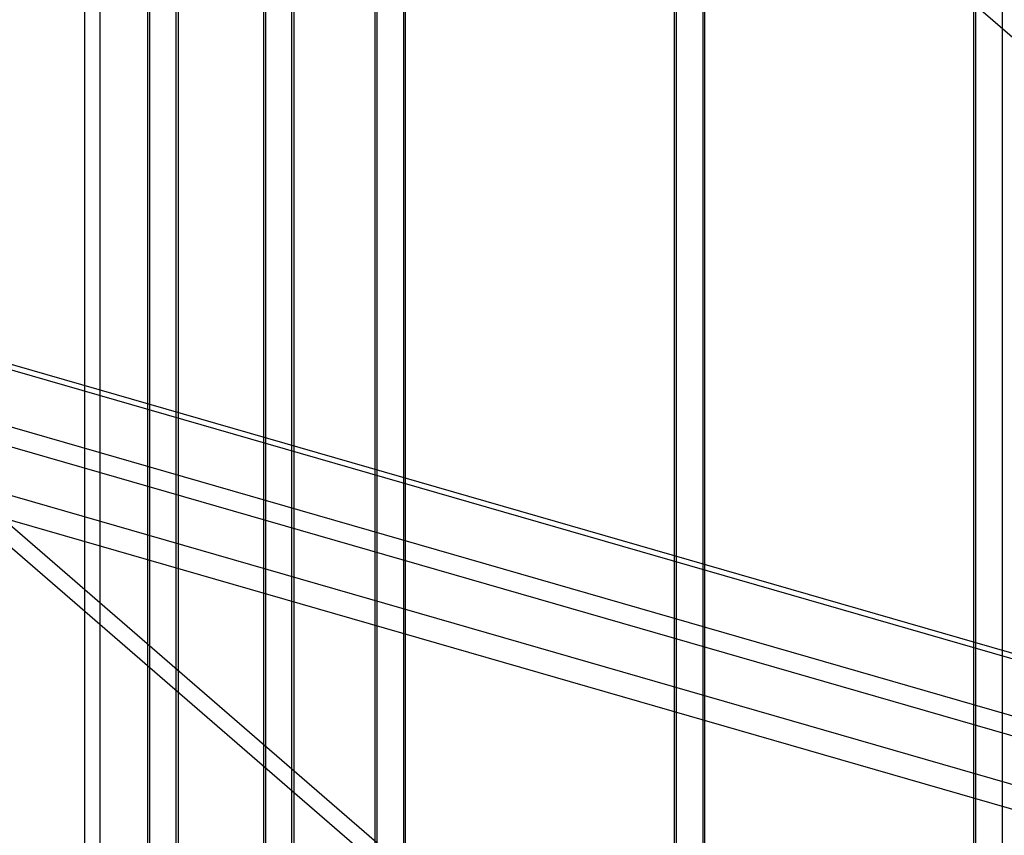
# Model space of a CAD drawing. Header units: millimetres. Extents: x -766 to 748, y -857 to 897.
# Tile 28 of 87: x -493 to -332, y 212 to 346. Entities that reach past the tile are written whole.
import ezdxf

# ---------------------------------------------------------------- set-up
doc = ezdxf.new("R2010")
doc.units = ezdxf.units.MM
doc.layers.add('MAIN-1', color=7, linetype='Continuous')
doc.layers.add('MAIN-2', color=7, linetype='Continuous')

msp = doc.modelspace()

# ---------------------------------------------------------------- linework, layer by layer
at = {"layer": 'MAIN-1'}
for p, q in [((-765.86, 366.54), (390.28, 32.79)), ((396.2, 6.38), (-759.94, 340.13))]:
    msp.add_line(p, q, dxfattribs=at)
at = {"layer": 'MAIN-2'}
for p, q in [((-480.24, 834.34), (-480.24, -326.13)), ((-482.74, -328.3), (-482.74, 832.17)), ((-82.33, 127.7), (-474.84, 467.62)), ((-434.81, 207.85), (-434.81, 404.03)), ((-435.15, 208.25), (-435.15, 402.38)), ((-430.48, 400.68), (-430.48, 208.71)), ((-430.15, 209.04), (-430.15, 401.59)), ((-453.11, 388.18), (-453.11, 192)), ((-386.07, 194.88), (-386.07, 387.42)), ((-385.74, 195.79), (-385.74, 387.76)), ((-381.07, 194.88), (-381.07, 387.42)), ((-453.45, 386.53), (-453.45, 192.4)), ((-448.78, 190.76), (-448.78, 386.93)), ((-448.45, 386.53), (-448.45, 192.4)), ((-381.41, 386.51), (-381.41, 194.54)), ((-337, 180.71), (-337, 373.26)), ((-336.66, 181.62), (-336.66, 373.59)), ((-472.09, 371.75), (-472.09, 175.57)), ((-332.33, 372.34), (-332.33, 180.37)), ((-472.42, 370.1), (-472.42, 175.97)), ((-467.76, 174.32), (-467.76, 370.5)), ((-467.42, 370.1), (-467.42, 175.97)), ((393.43, 32.74), (-762.71, 366.49)), ((-757.57, 343.52), (398.58, 9.77)), ((-181.89, -8.35), (-574.4, 331.58)), ((395.9, 21.73), (-674.83, 330.82)), ((-576.53, 329.93), (-184.02, -10)), ((-674.06, 327.37), (482.09, -6.38))]:
    msp.add_line(p, q, dxfattribs=at)
for centre, major_axis, ratio, start_param, end_param in [((-29.1, -25.2), (-438.62, 506.47), 0.75, -2.427868, 0), ((-31.6, -27.37), (438.62, -506.47), 0.75, 1.42016, 3.141593), ((-29.1, -25.2), (-438.62, 506.47), 0.75, 0, 0.713724), ((-31.6, -27.37), (438.62, -506.47), 0.75, 3.141593, 3.855317), ((-30.53, -26.54), (-407.11, 525.82), 0.842373, 0.082379, 0.385798), ((-32.67, -28.19), (407.11, -525.82), 0.842373, -3.059213, -2.755795)]:
    msp.add_ellipse(centre, major_axis=major_axis, ratio=ratio, start_param=start_param, end_param=end_param, dxfattribs=at)

doc.saveas('drawing.dxf')
